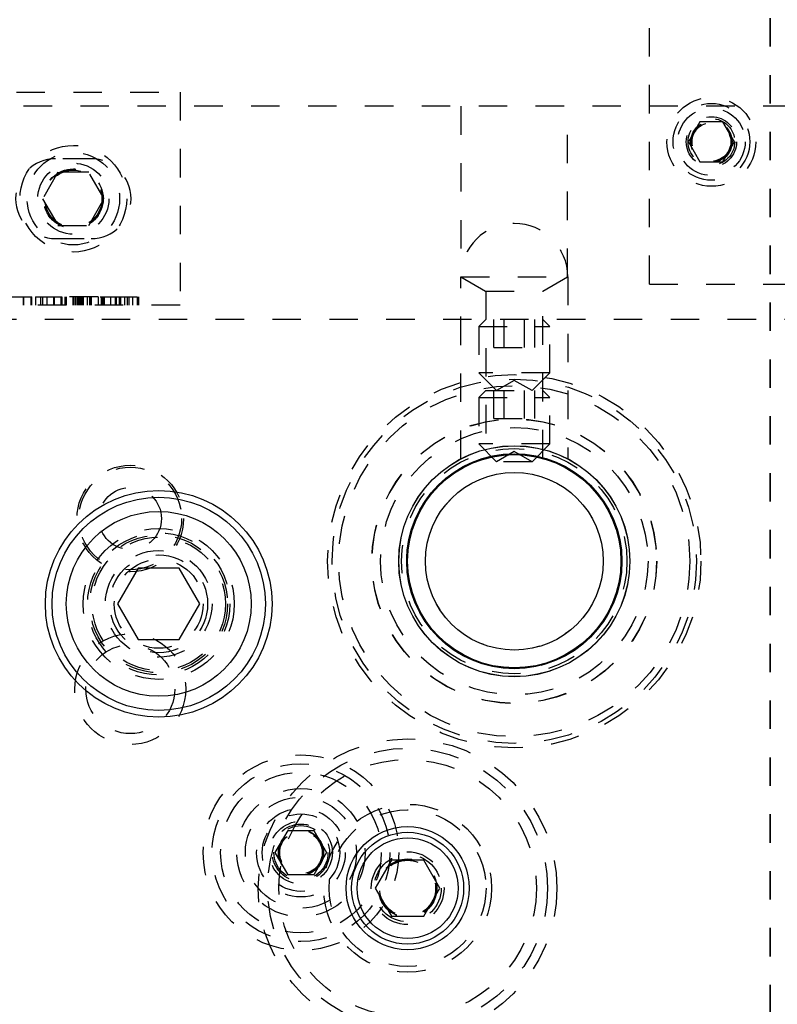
# Model space of a CAD drawing. Header units: inches. Extents: x 1687 to 2505, y -239 to -56.
# Tile 56 of 166: x 1731.08 to 1733.75, y -158.22 to -154.75. Entities that reach past the tile are written whole.
import ezdxf

# ---------------------------------------------------------------- set-up
doc = ezdxf.new("R2010")
doc.units = ezdxf.units.IN
doc.header["$LTSCALE"] = 0.5
doc.header["$MEASUREMENT"] = 0
doc.linetypes.add('HIDDEN', pattern=[0.225, 0.15, -0.075])
doc.linetypes.add('PHANTOM', pattern=[0.25, 0.125, -0.025, 0.025, -0.025, 0.025, -0.025])
doc.layers.add('SID-M-H', color=4, linetype='HIDDEN')
doc.layers.add('SID-M-S', color=105, linetype='Continuous')

msp = doc.modelspace()

# ---------------------------------------------------------------- linework, layer by layer
at = {"color": 7, "linetype": 'PHANTOM', "lineweight": 35}
msp.add_line((1733.72178, -144.94955), (1733.72178, -179.66955), dxfattribs=at)
at = {"layer": 'SID-M-H'}
for p, q in [((1733.29678, -155.68455), (1733.29678, -154.68455)), ((1729.27178, -155.00955), (1731.64678, -155.00955)), ((1731.64678, -155.00955), (1731.64678, -155.75955)), ((1741.19678, -155.05955), (1730.82178, -155.05955)), ((1732.63428, -155.05955), (1732.63428, -155.65955)), ((1733.00928, -155.65955), (1733.00928, -155.05955)), ((1733.47419, -155.11424), (1733.43359, -155.18455)), ((1733.55538, -155.11424), (1733.47419, -155.11424)), ((1733.59597, -155.18455), (1733.55538, -155.11424)), ((1733.43359, -155.18455), (1733.47419, -155.25486)), ((1733.55538, -155.25486), (1733.59597, -155.18455)), ((1731.33428, -155.24405), (1731.20928, -155.24405)), ((1733.47419, -155.25486), (1733.55538, -155.25486)), ((1731.21766, -155.2908), (1731.16353, -155.38455)), ((1731.32591, -155.2908), (1731.21766, -155.2908)), ((1731.38004, -155.38455), (1731.32591, -155.2908)), ((1731.16353, -155.38455), (1731.21766, -155.4783)), ((1731.32591, -155.4783), (1731.38004, -155.38455)), ((1731.21766, -155.4783), (1731.32591, -155.4783)), ((1731.20928, -155.52505), (1731.33428, -155.52505)), ((1732.63378, -156.29942), (1732.63378, -155.65955)), ((1732.63428, -155.65955), (1733.00928, -155.65955)), ((1732.63428, -155.65955), (1732.72128, -155.70978)), ((1732.92228, -155.70978), (1733.00928, -155.65955)), ((1733.00978, -155.65955), (1733.00978, -156.29942)), ((1733.29678, -155.68455), (1734.54678, -155.68455)), ((1731.09509, -155.72955), (1731.09509, -155.75955)), ((1731.09566, -155.72955), (1731.09566, -155.75955)), ((1731.09566, -155.72955), (1731.12428, -155.72955)), ((1731.0958, -155.72955), (1731.0958, -155.75955)), ((1731.09595, -155.72955), (1731.09595, -155.75955)), ((1731.12255, -155.72955), (1731.12255, -155.75955)), ((1731.1244, -155.72955), (1731.1244, -155.75955)), ((1731.13806, -155.72955), (1731.13806, -155.75955)), ((1731.13814, -155.72955), (1731.13814, -155.75955)), ((1731.13872, -155.72955), (1731.13872, -155.75955)), ((1731.13877, -155.72955), (1731.13877, -155.75955)), ((1731.15579, -155.72955), (1731.15579, -155.75955)), ((1731.16377, -155.72955), (1731.16377, -155.75955)), ((1731.17886, -155.72955), (1731.17886, -155.75955)), ((1731.20194, -155.72955), (1731.20194, -155.75955)), ((1731.20266, -155.72955), (1731.20266, -155.75955)), ((1731.35872, -155.72955), (1731.20266, -155.72955)), ((1731.20398, -155.72955), (1731.20398, -155.75955)), ((1731.22779, -155.72955), (1731.22779, -155.75955)), ((1731.22993, -155.72955), (1731.22993, -155.75955)), ((1731.23079, -155.72955), (1731.23079, -155.75955)), ((1731.24175, -155.72955), (1731.24175, -155.75955)), ((1731.24455, -155.72955), (1731.24455, -155.75955)), ((1731.24602, -155.72955), (1731.24602, -155.75955)), ((1731.27025, -155.72955), (1731.27025, -155.75955)), ((1731.27068, -155.72955), (1731.27068, -155.75955)), ((1731.27746, -155.72955), (1731.27746, -155.75955)), ((1731.28013, -155.72955), (1731.28013, -155.75955)), ((1731.28623, -155.72955), (1731.28623, -155.75955)), ((1731.28825, -155.72955), (1731.28825, -155.75955)), ((1731.29174, -155.72955), (1731.29174, -155.75955)), ((1731.29668, -155.72955), (1731.29668, -155.75955)), ((1731.29816, -155.72955), (1731.29816, -155.75955)), ((1731.30048, -155.72955), (1731.30048, -155.75955)), ((1731.30062, -155.72955), (1731.30062, -155.75955)), ((1731.30082, -155.72955), (1731.30082, -155.75955)), ((1731.30313, -155.72955), (1731.30313, -155.75955)), ((1731.30564, -155.72955), (1731.30564, -155.75955)), ((1731.32034, -155.72955), (1731.32034, -155.75955)), ((1731.329, -155.72955), (1731.329, -155.75955)), ((1731.33009, -155.72955), (1731.33009, -155.75955)), ((1731.33302, -155.72955), (1731.33302, -155.75955)), ((1731.33486, -155.72955), (1731.33486, -155.75955)), ((1731.35872, -155.72955), (1731.35872, -155.75955)), ((1731.36969, -155.72955), (1731.40279, -155.72955)), ((1731.36969, -155.72955), (1731.36969, -155.75955)), ((1731.3703, -155.72955), (1731.3703, -155.75955)), ((1731.37179, -155.72955), (1731.37179, -155.75955)), ((1731.37363, -155.72955), (1731.37363, -155.75955)), ((1731.37883, -155.72955), (1731.37883, -155.75955)), ((1731.38035, -155.72955), (1731.38035, -155.75955)), ((1731.40279, -155.72955), (1731.40279, -155.75955)), ((1731.41904, -155.72955), (1731.41904, -155.75955)), ((1731.42258, -155.72955), (1731.42258, -155.75955)), ((1731.43272, -155.72955), (1731.43272, -155.75955)), ((1731.43583, -155.72955), (1731.43583, -155.75955)), ((1731.43634, -155.72955), (1731.43634, -155.75955)), ((1731.43706, -155.72955), (1731.43706, -155.75955)), ((1731.43714, -155.72955), (1731.43714, -155.75955)), ((1731.43968, -155.72955), (1731.45165, -155.72955)), ((1731.45165, -155.72955), (1731.45165, -155.75955)), ((1731.46107, -155.72955), (1731.46107, -155.75955)), ((1731.46713, -155.72955), (1731.46713, -155.75955)), ((1731.47915, -155.72955), (1731.47915, -155.75955)), ((1731.4958, -155.72955), (1731.4958, -155.75955)), ((1731.50128, -155.72955), (1731.50128, -155.75955)), ((1732.72128, -155.70978), (1732.92228, -155.70978)), ((1732.72128, -155.70978), (1732.72128, -156.2981)), ((1732.92228, -156.29794), (1732.92228, -155.70978)), ((1731.64678, -155.75955), (1729.27178, -155.75955)), ((1754.87178, -155.80955), (1730.07178, -155.80955)), ((1732.72128, -155.80955), (1732.69678, -155.83405)), ((1732.69678, -155.83405), (1732.94678, -155.83405)), ((1732.69678, -155.83405), (1732.69678, -155.99705)), ((1732.74961, -155.90797), (1732.74961, -155.80955)), ((1732.7857, -155.90797), (1732.7857, -155.80955)), ((1732.85787, -155.90797), (1732.85787, -155.80955)), ((1732.89395, -155.90797), (1732.89395, -155.80955)), ((1732.94678, -155.83405), (1732.92228, -155.80955)), ((1732.94678, -155.99705), (1732.94678, -155.83405)), ((1732.74961, -155.90797), (1732.89395, -155.90797)), ((1732.94678, -155.99705), (1732.69678, -155.99705)), ((1732.69678, -155.99705), (1732.75928, -156.05955)), ((1732.88428, -156.05955), (1732.94678, -155.99705)), ((1732.82178, -156.02346), (1732.75928, -156.05955)), ((1732.88428, -156.05955), (1732.82178, -156.02346)), ((1732.72128, -156.05955), (1732.69678, -156.08405)), ((1732.72128, -156.05955), (1732.92228, -156.05955)), ((1732.74961, -156.15797), (1732.74961, -156.05955)), ((1732.7857, -156.15797), (1732.7857, -156.05955)), ((1732.85787, -156.15797), (1732.85787, -156.05955)), ((1732.89395, -156.15797), (1732.89395, -156.05955)), ((1732.94678, -156.08405), (1732.92228, -156.05955)), ((1732.69678, -156.08405), (1732.94678, -156.08405)), ((1732.69678, -156.08405), (1732.69678, -156.24705)), ((1732.94678, -156.24705), (1732.94678, -156.08405)), ((1732.74961, -156.15797), (1732.89395, -156.15797)), ((1732.94678, -156.24705), (1732.69678, -156.24705)), ((1732.69678, -156.24705), (1732.75928, -156.30955)), ((1732.88428, -156.30955), (1732.94678, -156.24705)), ((1732.82178, -156.27346), (1732.75928, -156.30955)), ((1732.88428, -156.30955), (1732.82178, -156.27346)), ((1732.88428, -156.30955), (1732.75928, -156.30955)), ((1731.98157, -157.68455), (1732.02668, -157.60642)), ((1732.02668, -157.60642), (1732.11689, -157.60642)), ((1732.11689, -157.60642), (1732.16199, -157.68455)), ((1732.02668, -157.76267), (1731.98157, -157.68455)), ((1732.16199, -157.68455), (1732.11689, -157.76267)), ((1732.11689, -157.76267), (1732.02668, -157.76267))]:
    msp.add_line(p, q, dxfattribs=at)
for centre, radius in [((1733.51478, -155.18455), 0.15625), ((1733.51478, -155.18455), 0.135), ((1733.51478, -155.18455), 0.1186), ((1733.51478, -155.18455), 0.0885), ((1733.51478, -155.18455), 0.082), ((1733.51478, -155.18455), 0.07247), ((1733.51478, -155.18455), 0.0722), ((1733.51478, -155.18455), 0.07168), ((1733.51478, -155.18455), 0.068), ((1731.27178, -155.38455), 0.1875), ((1731.27178, -155.38455), 0.1625), ((1731.27178, -155.38455), 0.125), ((1731.27178, -155.38455), 0.10497), ((1731.27178, -155.38455), 0.1047), ((1731.27178, -155.38455), 0.10418), ((1731.27178, -155.38455), 0.1005), ((1732.82178, -156.65955), 0.65625), ((1732.82178, -156.65955), 0.6406), ((1732.82178, -156.65955), 0.61719), ((1732.82178, -156.65955), 0.5006), ((1732.82178, -156.65955), 0.5), ((1732.82178, -156.65955), 0.47), ((1732.82178, -156.65955), 0.396), ((1732.82178, -156.65955), 0.37821), ((1731.47178, -156.50955), 0.1875), ((1731.47178, -156.50955), 0.1805), ((1732.82178, -156.65955), 0.3125), ((1731.47178, -156.50955), 0.1095), ((1731.57178, -156.80955), 0.2655), ((1731.57178, -156.80955), 0.25), ((1731.57178, -156.80955), 0.24219), ((1731.57178, -156.80955), 0.23438), ((1731.57178, -156.80955), 0.1875), ((1731.57178, -156.80955), 0.17188), ((1731.57178, -156.80955), 0.15625), ((1731.47178, -157.10955), 0.195), ((1731.47178, -157.10955), 0.15625), ((1732.44678, -157.80955), 0.525), ((1732.44678, -157.80955), 0.49213), ((1732.07178, -157.68455), 0.34375), ((1732.44678, -157.80955), 0.45276), ((1732.07178, -157.68455), 0.3125), ((1732.07178, -157.68455), 0.2825), ((1732.07178, -157.68455), 0.22537), ((1732.07178, -157.68455), 0.19537), ((1732.07178, -157.68455), 0.156), ((1732.44678, -157.80955), 0.29528), ((1732.07178, -157.68455), 0.13631), ((1732.44678, -157.80955), 0.27559), ((1732.07178, -157.68455), 0.1105), ((1732.07178, -157.68455), 0.1005), ((1732.07178, -157.68455), 0.095), ((1732.07178, -157.68455), 0.07922), ((1732.07178, -157.68455), 0.07895), ((1732.07178, -157.68455), 0.07843), ((1732.07178, -157.68455), 0.07475), ((1732.44678, -157.80955), 0.12795), ((1732.44678, -157.80955), 0.11811), ((1732.44678, -157.80955), 0.10289), ((1732.44678, -157.80955), 0.10262), ((1732.44678, -157.80955), 0.1021), ((1732.44678, -157.80955), 0.09843)]:
    msp.add_circle(centre, radius, dxfattribs=at)
for centre, radius, start, end in [((1731.20928, -155.38455), 0.1405, 90, 270), ((1731.33428, -155.38455), 0.1405, 270, 90), ((1732.82178, -155.65955), 0.188, 0, 180)]:
    msp.add_arc(centre, radius, start, end, dxfattribs=at)
for points, knots in [([(1731.02608, -155.72955), (1731.02663, -155.72955), (1731.02771, -155.72955), (1731.04026, -155.72955), (1731.07604, -155.72955), (1731.11365, -155.72955), (1731.13872, -155.72955)], [0, 0, 0, 0, 0.1254541, 0.2508965, 0.5008506, 1, 1, 1, 1]), ([(1731.13872, -155.72955), (1731.15723, -155.72955), (1731.19027, -155.72955), (1731.21841, -155.72955), (1731.23079, -155.72955)], [0, 0, 0, 0, 0.5601366, 1, 1, 1, 1]), ([(1731.36561, -155.72955), (1731.36646, -155.72955), (1731.36984, -155.72955), (1731.3701, -155.72955), (1731.3703, -155.72955)], [0, 0, 0, 0, 0.2487401, 1, 1, 1, 1]), ([(1731.37883, -155.72955), (1731.37915, -155.72955), (1731.37981, -155.72955), (1731.38676, -155.72955), (1731.40462, -155.72955), (1731.42336, -155.72955), (1731.43583, -155.72955)], [0, 0, 0, 0, 0.1253152, 0.2507438, 0.5011338, 1, 1, 1, 1]), ([(1731.43583, -155.72955), (1731.44818, -155.72955), (1731.47027, -155.72955), (1731.48798, -155.72955), (1731.4958, -155.72955)], [0, 0, 0, 0, 0.55881633, 1, 1, 1, 1])]:
    msp.add_open_spline(points, degree=3, knots=knots, dxfattribs=at)
at = {"layer": 'SID-M-S'}
for p, q in [((1731.49961, -156.68455), (1731.42744, -156.80955)), ((1731.64395, -156.68455), (1731.49961, -156.68455)), ((1731.71612, -156.80955), (1731.64395, -156.68455)), ((1731.42744, -156.80955), (1731.49961, -156.93455)), ((1731.64395, -156.93455), (1731.71612, -156.80955)), ((1731.49961, -156.93455), (1731.64395, -156.93455)), ((1732.38996, -157.71112), (1732.33313, -157.80955)), ((1732.50361, -157.71112), (1732.38996, -157.71112)), ((1732.56043, -157.80955), (1732.50361, -157.71112)), ((1732.33313, -157.80955), (1732.38996, -157.90797)), ((1732.50361, -157.90797), (1732.56043, -157.80955)), ((1732.38996, -157.90797), (1732.50361, -157.90797))]:
    msp.add_line(p, q, dxfattribs=at)
for centre, radius in [((1732.82178, -156.65955), 0.40625), ((1732.82178, -156.65955), 0.406), ((1732.82178, -156.65955), 0.37821), ((1732.82178, -156.65955), 0.376), ((1732.82178, -156.65955), 0.375), ((1732.82178, -156.65955), 0.3125), ((1731.57178, -156.80955), 0.3985), ((1731.57178, -156.80955), 0.375), ((1731.57178, -156.80955), 0.325), ((1732.44678, -157.80955), 0.21654), ((1732.44678, -157.80955), 0.19685), ((1732.44678, -157.80955), 0.17717)]:
    msp.add_circle(centre, radius, dxfattribs=at)

doc.saveas('drawing.dxf')
